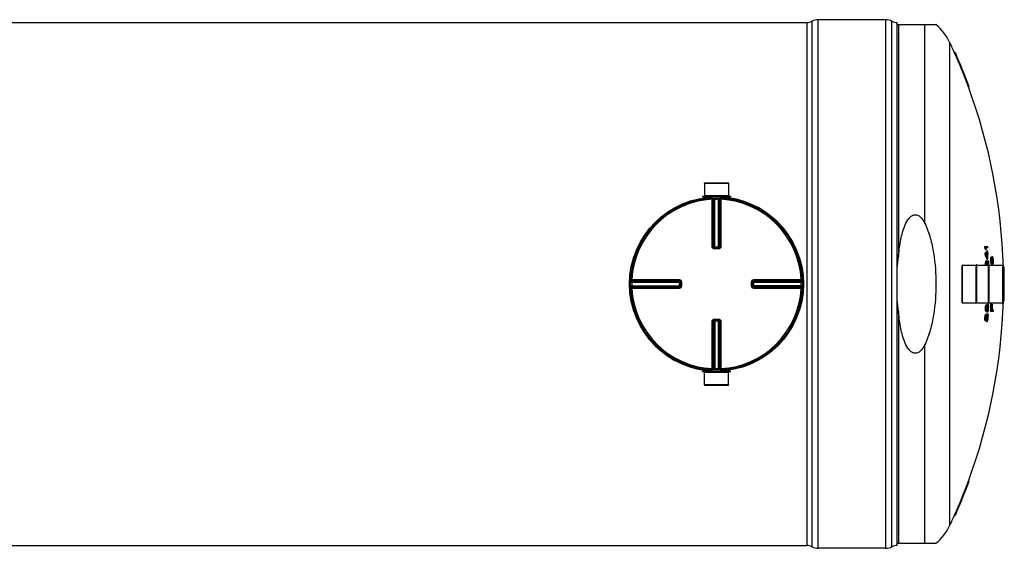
# Model space of a CAD drawing. Header units: millimetres. Extents: x 0 to 420, y 0 to 297.
# Tile 16 of 42: x 196 to 253, y 117 to 147. Entities that reach past the tile are written whole.
import ezdxf

# ---------------------------------------------------------------- set-up
doc = ezdxf.new("R2010")
doc.units = ezdxf.units.MM
doc.header["$LTSCALE"] = 23.1
doc.layers.get('0').update_dxf_attribs({"linetype": 'CONTINUOUS'})
for name, color, linetype in [('01_GLOBAL', 7, 'CONTINUOUS'), ('AXES_REF', 7, 'CONTINUOUS'), ('SURFACES', 7, 'CONTINUOUS')]:
    doc.layers.add(name, color=color, linetype=linetype)

msp = doc.modelspace()

# ---------------------------------------------------------------- linework, layer by layer
at = {"color": 9, "linetype": 'Continuous'}
for p, q in [((241.65, 117.097), (241.65, 147.332)), ((241.994, 117.011), (241.994, 147.418)), ((245.894, 117.011), (245.894, 147.418)), ((246.238, 117.097), (246.238, 147.332)), ((241.344, 147.256), (241.344, 117.174)), ((246.611, 147.132), (246.611, 133.781)), ((248.138, 135.692), (248.138, 147.132)), ((235.462, 137.213), (235.894, 137.213)), ((235.888, 137.148), (235.892, 137.085)), ((236.038, 137.153), (236.039, 137.09)), ((236.251, 137.153), (236.249, 137.09)), ((236.395, 137.213), (236.827, 137.213)), ((236.4, 137.148), (236.397, 137.085)), ((235.892, 134.363), (235.892, 137.085)), ((235.956, 134.362), (235.956, 137.083)), ((235.975, 137.084), (235.975, 134.36)), ((236.039, 134.297), (236.039, 137.09)), ((236.249, 134.297), (236.249, 137.09)), ((236.314, 134.36), (236.314, 137.084)), ((236.332, 137.083), (236.332, 134.362)), ((236.397, 137.085), (236.397, 134.363)), ((235.956, 134.362), (235.975, 134.36)), ((236.023, 134.233), (236.023, 134.297)), ((236.039, 134.36), (236.249, 134.36)), ((236.266, 134.233), (236.266, 134.297)), ((236.314, 134.36), (236.332, 134.362)), ((236.144, 134.233), (236.023, 134.233)), ((236.266, 134.233), (236.144, 134.233)), ((250.295, 131.129), (250.295, 133.3)), ((252.622, 131.129), (252.622, 133.3)), ((231.205, 132.321), (231.269, 132.32)), ((231.205, 132.108), (231.269, 132.11)), ((231.211, 132.47), (231.274, 132.467)), ((231.269, 132.32), (234.062, 132.32)), ((231.269, 132.11), (234.062, 132.11)), ((231.274, 132.467), (233.996, 132.467)), ((231.275, 132.384), (233.999, 132.384)), ((233.999, 132.045), (231.275, 132.045)), ((231.276, 132.403), (233.997, 132.403)), ((233.997, 132.027), (231.276, 132.027)), ((233.999, 132.384), (233.997, 132.403)), ((233.997, 132.027), (233.999, 132.045)), ((233.999, 132.32), (233.999, 132.334)), ((233.999, 132.32), (233.999, 132.11)), ((233.999, 132.11), (233.999, 132.095)), ((234.126, 132.336), (234.062, 132.336)), ((234.126, 132.093), (234.062, 132.093)), ((234.126, 132.336), (234.126, 132.093)), ((238.162, 132.336), (238.226, 132.336)), ((238.162, 132.093), (238.162, 132.336)), ((238.162, 132.093), (238.226, 132.093)), ((238.226, 132.32), (241.02, 132.32)), ((241.02, 132.11), (238.226, 132.11)), ((238.289, 132.32), (238.289, 132.334)), ((238.289, 132.11), (238.289, 132.32)), ((238.289, 132.11), (238.289, 132.095)), ((238.291, 132.403), (238.29, 132.384)), ((238.29, 132.384), (241.014, 132.384)), ((241.014, 132.045), (238.29, 132.045)), ((238.29, 132.045), (238.291, 132.027)), ((238.291, 132.403), (241.013, 132.403)), ((241.013, 132.027), (238.291, 132.027)), ((238.292, 132.467), (241.014, 132.467)), ((241.078, 132.47), (241.014, 132.467)), ((241.083, 132.321), (241.02, 132.32)), ((241.083, 132.108), (241.02, 132.11)), ((231.211, 131.959), (231.274, 131.962)), ((233.996, 131.962), (231.274, 131.962)), ((233.428, 131.962), (233.284, 131.962)), ((241.014, 131.962), (238.292, 131.962)), ((241.078, 131.959), (241.014, 131.962)), ((246.611, 130.648), (246.611, 117.297)), ((235.892, 127.344), (235.892, 130.067)), ((235.975, 130.069), (235.956, 130.067)), ((235.956, 127.346), (235.956, 130.067)), ((235.975, 130.069), (235.975, 127.345)), ((236.023, 130.197), (236.023, 130.132)), ((236.023, 130.197), (236.144, 130.197)), ((236.039, 130.132), (236.039, 127.339)), ((236.249, 130.07), (236.039, 130.07)), ((236.144, 130.197), (236.266, 130.197)), ((236.249, 127.339), (236.249, 130.132)), ((236.266, 130.197), (236.266, 130.132)), ((236.332, 130.067), (236.314, 130.069)), ((236.314, 127.345), (236.314, 130.069)), ((236.332, 130.067), (236.332, 127.346)), ((236.397, 130.067), (236.397, 127.344)), ((248.138, 117.297), (248.138, 128.737)), ((235.894, 127.216), (235.462, 127.216)), ((235.888, 127.281), (235.892, 127.344)), ((236.038, 127.276), (236.039, 127.339)), ((236.251, 127.276), (236.249, 127.339)), ((236.827, 127.216), (236.395, 127.216)), ((236.4, 127.281), (236.397, 127.344))]:
    msp.add_line(p, q, dxfattribs=at)
at = {"color": 7, "linetype": 'Continuous'}
for p, q in [((245.894, 147.418), (241.994, 147.418)), ((183.39, 147.256), (241.344, 147.256)), ((246.544, 117.174), (246.544, 147.256)), ((248.771, 147.132), (246.544, 147.132)), ((249.887, 145.507), (249.844, 145.507)), ((250.678, 143.557), (250.637, 143.557)), ((235.458, 138.019), (236.83, 138.019)), ((235.458, 138.019), (235.462, 137.304)), ((236.83, 138.019), (236.827, 137.304)), ((235.345, 137.272), (236.944, 137.272)), ((235.345, 137.272), (235.345, 137.22)), ((235.345, 137.22), (236.944, 137.22)), ((235.462, 137.304), (236.827, 137.304)), ((235.462, 137.304), (235.494, 137.272)), ((235.462, 137.213), (235.462, 137.173)), ((236.827, 137.304), (236.794, 137.272)), ((236.827, 137.213), (236.827, 137.173)), ((236.944, 137.272), (236.944, 137.22)), ((236.023, 134.297), (236.017, 134.297)), ((236.023, 134.297), (236.266, 134.297)), ((236.272, 134.297), (236.266, 134.297)), ((251.576, 134.372), (251.76, 134.372)), ((251.58, 134.299), (251.621, 134.299)), ((251.765, 134.299), (251.646, 134.299)), ((251.598, 134.006), (251.723, 134.006)), ((251.602, 133.933), (251.643, 133.933)), ((251.607, 134.226), (251.673, 134.226)), ((251.727, 133.933), (251.668, 133.933)), ((251.675, 134.128), (251.734, 134.128)), ((251.741, 134.006), (251.782, 134.006)), ((251.786, 133.933), (251.745, 133.933)), ((251.935, 133.732), (251.975, 133.732)), ((251.944, 133.756), (251.984, 133.756)), ((251.951, 133.769), (251.991, 133.769)), ((251.964, 133.781), (252.026, 133.781)), ((252.002, 133.708), (251.998, 133.711)), ((252.027, 133.72), (252.009, 133.72)), ((250.288, 131.136), (250.288, 133.294)), ((251.114, 133.326), (251.088, 133.326)), ((251.088, 131.103), (251.088, 133.326)), ((251.114, 131.103), (251.114, 133.326)), ((251.628, 133.36), (251.669, 133.36)), ((251.629, 133.433), (251.633, 133.482)), ((251.629, 133.433), (251.669, 133.433)), ((251.63, 133.312), (251.67, 133.312)), ((251.631, 133.3), (251.63, 133.312)), ((251.631, 133.3), (251.63, 133.312)), ((251.633, 133.482), (251.673, 133.482)), ((251.644, 133.531), (251.684, 133.531)), ((251.656, 133.543), (251.702, 133.543)), ((251.669, 133.433), (251.673, 133.482)), ((251.671, 133.3), (251.67, 133.312)), ((251.671, 133.3), (251.67, 133.312)), ((251.691, 133.446), (251.686, 133.409)), ((251.688, 133.41), (251.687, 133.415)), ((251.691, 133.446), (251.719, 133.446)), ((251.705, 133.47), (251.699, 133.47)), ((251.701, 133.641), (251.759, 133.641)), ((251.75, 133.543), (251.805, 133.543)), ((251.829, 133.326), (251.803, 133.326)), ((251.803, 131.103), (251.803, 133.326)), ((251.829, 131.103), (251.829, 133.326)), ((251.924, 133.634), (251.964, 133.634)), ((251.924, 133.561), (251.964, 133.561)), ((251.929, 133.695), (251.969, 133.695)), ((251.93, 133.488), (251.97, 133.488)), ((251.94, 133.427), (251.98, 133.427)), ((251.949, 133.391), (251.989, 133.391)), ((251.961, 133.366), (252.001, 133.366)), ((251.969, 133.354), (252.009, 133.354)), ((251.981, 133.659), (251.977, 133.622)), ((251.982, 133.342), (252.045, 133.342)), ((251.983, 133.5), (251.989, 133.464)), ((252.002, 133.708), (252.042, 133.708)), ((252.011, 133.412), (252.015, 133.415)), ((252.015, 133.415), (252.054, 133.415)), ((252.019, 133.659), (252.059, 133.659)), ((252.026, 133.622), (252.019, 133.659)), ((252.022, 133.403), (252.04, 133.403)), ((252.026, 133.622), (252.066, 133.622)), ((252.031, 133.561), (252.026, 133.622)), ((252.028, 133.464), (252.031, 133.5)), ((252.028, 133.464), (252.067, 133.464)), ((252.031, 133.561), (252.071, 133.561)), ((252.031, 133.5), (252.031, 133.561)), ((252.031, 133.5), (252.071, 133.5)), ((252.066, 133.622), (252.059, 133.659)), ((252.071, 133.561), (252.066, 133.622)), ((252.067, 133.464), (252.071, 133.5)), ((252.071, 133.5), (252.071, 133.561)), ((252.628, 131.136), (252.628, 133.294)), ((252.69, 133.19), (252.651, 133.19)), ((234.062, 132.342), (234.062, 132.342)), ((234.062, 132.342), (234.062, 132.336)), ((234.062, 132.336), (234.062, 132.093)), ((234.062, 132.093), (234.062, 132.087)), ((234.062, 132.087), (234.062, 132.087)), ((238.226, 132.336), (238.227, 132.342)), ((238.226, 132.093), (238.226, 132.336)), ((238.227, 132.087), (238.226, 132.093)), ((252.651, 132.28), (252.704, 132.28)), ((252.704, 132.15), (252.651, 132.15)), ((251.114, 131.103), (251.088, 131.103)), ((251.626, 130.923), (251.666, 130.923)), ((251.637, 130.972), (251.678, 130.972)), ((251.651, 131.008), (251.692, 131.008)), ((251.661, 131.02), (251.701, 131.02)), ((251.685, 130.911), (251.68, 130.874)), ((251.683, 130.874), (251.687, 130.92)), ((251.692, 130.935), (251.685, 130.911)), ((251.699, 130.947), (251.692, 130.935)), ((251.692, 130.935), (251.729, 130.935)), ((251.7, 130.984), (251.737, 130.984)), ((251.701, 130.996), (251.706, 131.016)), ((251.706, 131.016), (251.711, 131.032)), ((251.711, 131.032), (251.751, 131.032)), ((251.724, 131.057), (251.779, 131.057)), ((251.729, 130.935), (251.737, 130.984)), ((251.747, 130.923), (251.742, 130.874)), ((251.747, 130.874), (251.746, 130.914)), ((251.754, 130.959), (251.747, 130.923)), ((251.747, 130.923), (251.786, 130.923)), ((251.754, 130.959), (251.781, 130.959)), ((251.773, 130.984), (251.764, 130.984)), ((251.786, 130.923), (251.781, 130.959)), ((251.787, 130.874), (251.786, 130.923)), ((251.8, 130.984), (251.804, 130.935)), ((251.829, 131.103), (251.803, 131.103)), ((251.933, 131.087), (251.988, 131.087)), ((251.987, 131.039), (252.035, 131.039)), ((252.69, 131.24), (252.651, 131.24)), ((251.592, 130.313), (251.632, 130.313)), ((251.599, 130.374), (251.639, 130.374)), ((251.611, 130.423), (251.651, 130.423)), ((251.618, 130.801), (251.658, 130.801)), ((251.618, 130.752), (251.618, 130.801)), ((251.618, 130.752), (251.659, 130.752)), ((251.623, 130.703), (251.618, 130.752)), ((251.62, 130.862), (251.66, 130.862)), ((251.623, 130.703), (251.663, 130.703)), ((251.626, 130.46), (251.666, 130.46)), ((251.633, 130.655), (251.673, 130.655)), ((251.636, 130.472), (251.676, 130.472)), ((251.645, 130.642), (251.697, 130.642)), ((251.657, 130.362), (251.652, 130.326)), ((251.655, 130.326), (251.66, 130.372)), ((251.655, 130.326), (251.696, 130.326)), ((251.665, 130.387), (251.657, 130.362)), ((251.659, 130.752), (251.658, 130.801)), ((251.663, 130.703), (251.659, 130.752)), ((251.672, 130.399), (251.665, 130.387)), ((251.665, 130.387), (251.702, 130.387)), ((251.674, 130.435), (251.711, 130.435)), ((251.675, 130.448), (251.681, 130.468)), ((251.677, 130.801), (251.678, 130.764)), ((251.678, 130.781), (251.68, 130.801)), ((251.678, 130.764), (251.716, 130.764)), ((251.678, 130.764), (251.683, 130.728)), ((251.68, 130.801), (251.72, 130.801)), ((251.681, 130.468), (251.686, 130.484)), ((251.683, 130.874), (251.723, 130.874)), ((251.683, 130.728), (251.708, 130.728)), ((251.686, 130.484), (251.726, 130.484)), ((251.692, 130.716), (251.698, 130.716)), ((251.699, 130.508), (251.754, 130.508)), ((251.702, 130.387), (251.711, 130.435)), ((251.708, 130.728), (251.716, 130.764)), ((251.713, 130.606), (251.754, 130.606)), ((251.72, 130.374), (251.714, 130.326)), ((251.716, 130.764), (251.72, 130.801)), ((251.718, 130.679), (251.757, 130.679)), ((251.719, 130.326), (251.719, 130.365)), ((251.719, 130.326), (251.759, 130.326)), ((251.728, 130.411), (251.72, 130.374)), ((251.72, 130.374), (251.759, 130.374)), ((251.733, 130.752), (251.725, 130.703)), ((251.727, 130.691), (251.737, 130.728)), ((251.727, 130.691), (251.767, 130.691)), ((251.728, 130.411), (251.755, 130.411)), ((251.739, 130.801), (251.733, 130.752)), ((251.737, 130.728), (251.742, 130.777)), ((251.737, 130.728), (251.777, 130.728)), ((251.747, 130.435), (251.738, 130.435)), ((251.742, 130.777), (251.783, 130.777)), ((251.747, 130.874), (251.787, 130.874)), ((251.759, 130.374), (251.755, 130.411)), ((251.759, 130.326), (251.759, 130.374)), ((251.774, 130.435), (251.777, 130.387)), ((251.777, 130.728), (251.783, 130.777)), ((251.914, 130.649), (252.073, 130.649)), ((251.974, 130.722), (252.007, 130.722)), ((252.022, 130.722), (252.076, 130.722)), ((236.017, 130.132), (236.023, 130.132)), ((236.266, 130.132), (236.023, 130.132)), ((236.266, 130.132), (236.272, 130.132)), ((251.588, 130.252), (251.629, 130.252)), ((251.588, 130.204), (251.588, 130.252)), ((251.588, 130.204), (251.629, 130.204)), ((251.592, 130.155), (251.588, 130.204)), ((251.592, 130.155), (251.632, 130.155)), ((251.601, 130.106), (251.641, 130.106)), ((251.613, 130.094), (251.666, 130.094)), ((251.629, 130.204), (251.629, 130.252)), ((251.632, 130.155), (251.629, 130.204)), ((251.648, 130.233), (251.651, 130.252)), ((251.648, 130.252), (251.648, 130.216)), ((251.648, 130.216), (251.686, 130.216)), ((251.648, 130.216), (251.652, 130.179)), ((251.651, 130.252), (251.691, 130.252)), ((251.652, 130.179), (251.677, 130.179)), ((251.661, 130.167), (251.667, 130.167)), ((251.677, 130.179), (251.686, 130.216)), ((251.681, 130.057), (251.721, 130.057)), ((251.686, 130.216), (251.691, 130.252)), ((251.686, 130.131), (251.726, 130.131)), ((251.703, 130.204), (251.694, 130.155)), ((251.696, 130.143), (251.707, 130.179)), ((251.696, 130.143), (251.736, 130.143)), ((251.709, 130.252), (251.703, 130.204)), ((251.707, 130.179), (251.713, 130.228)), ((251.707, 130.179), (251.747, 130.179)), ((251.713, 130.228), (251.753, 130.228)), ((251.747, 130.179), (251.753, 130.228)), ((236.944, 127.21), (235.345, 127.21)), ((235.345, 127.158), (235.345, 127.21)), ((236.944, 127.158), (235.345, 127.158)), ((235.458, 126.41), (235.462, 127.125)), ((235.462, 127.216), (235.462, 127.256)), ((235.462, 127.125), (235.494, 127.158)), ((236.827, 127.125), (235.462, 127.125)), ((236.827, 127.125), (236.794, 127.158)), ((236.827, 127.216), (236.827, 127.256)), ((236.83, 126.41), (236.827, 127.125)), ((236.944, 127.158), (236.944, 127.21)), ((236.83, 126.41), (235.458, 126.41)), ((250.678, 120.872), (250.637, 120.872)), ((249.887, 118.922), (249.844, 118.922)), ((246.544, 117.297), (248.771, 117.297)), ((183.39, 117.174), (241.344, 117.174)), ((245.894, 117.011), (241.994, 117.011))]:
    msp.add_line(p, q, dxfattribs=at)
at = {"color": 9, "linetype": 'Continuous'}
for points in [[(231.274, 132.467), (231.385, 132.467), (231.493, 132.467)], [(231.597, 132.467), (231.699, 132.467), (231.798, 132.467), (231.895, 132.467), (231.988, 132.467), (232.079, 132.467), (232.167, 132.467), (232.252, 132.467), (232.335, 132.467), (232.416, 132.467), (232.494, 132.467), (232.571, 132.467), (232.646, 132.467), (232.72, 132.467), (232.793, 132.467), (232.864, 132.467), (232.935, 132.467)], [(233.579, 132.467), (233.656, 132.467), (233.737, 132.467), (233.82, 132.467), (233.907, 132.467), (233.996, 132.467)], [(232.646, 131.962), (232.571, 131.962), (232.494, 131.962), (232.415, 131.962), (232.335, 131.962), (232.252, 131.962), (232.166, 131.962), (232.078, 131.962), (231.988, 131.962), (231.894, 131.962), (231.798, 131.962), (231.699, 131.962), (231.597, 131.962), (231.492, 131.962)], [(233.996, 131.962), (233.907, 131.962), (233.82, 131.962), (233.736, 131.962), (233.656, 131.962), (233.578, 131.962), (233.502, 131.962)]]:
    msp.add_lwpolyline(points, dxfattribs=at)
at = {"color": 7, "linetype": 'Continuous'}
msp.add_circle((236.144, 132.215), 4.94, dxfattribs=at)
for centre, radius, start, end in [((241.344, 147.906), 0.65, 270, 298.0725), ((241.994, 146.687), 0.731, 90, 118.0725), ((245.894, 146.687), 0.731, 61.9275, 90), ((246.544, 147.906), 0.65, 241.9275, 270), ((219.94, 132.215), 32.726, 20.2792, 23.9652), ((219.94, 132.215), 32.765, 20.254, 23.9349), ((235.455, 137.213), 0.0065, 0, 90), ((236.833, 137.213), 0.0065, 90, 180), ((236.144, 132.215), 5.005, 358.7464, 82.16), ((219.94, 132.215), 31.709, 3.7684, 3.9009), ((237.529, 129.091), 14.985, 20.0372, 20.335), ((219.94, 132.215), 31.749, 3.7637, 3.8959), ((237.554, 129.092), 15, 20.0137, 20.3113), ((237.588, 129.152), 14.97, 19.8098, 20.1076), ((219.94, 132.215), 31.893, 3.7467, 3.8784), ((219.94, 132.215), 31.709, 3.1066, 3.2389), ((237.142, 128.902), 15.31, 18.0301, 19.1851), ((219.94, 132.215), 31.749, 3.1026, 3.2348), ((237.166, 128.902), 15.326, 18.0088, 19.1625), ((237.08, 128.948), 15.416, 18.0544, 18.8662), ((219.94, 132.215), 31.793, 3.2304, 3.4504), ((219.94, 132.215), 31.793, 2.982, 3.0984), ((219.94, 132.215), 31.833, 3.2263, 3.446), ((219.94, 132.215), 31.833, 2.7211, 3.0945), ((219.94, 132.215), 31.851, 3.2245, 3.4441), ((219.94, 132.215), 31.851, 2.5659, 3.0927), ((219.94, 132.215), 31.893, 3.0887, 3.2203), ((236.051, 136.378), 16.103, 350.409, 350.5409), ((245.057, 136.35), 7.36, 339.161, 339.3639), ((247.938, 136.116), 4.65, 329.5031, 329.6772), ((249.673, 136.064), 3.234, 314.7943, 315.1), ((236.071, 136.378), 16.122, 350.4207, 350.5525), ((245.089, 136.35), 7.366, 339.1847, 339.3874), ((247.975, 136.115), 4.652, 329.5343, 329.7083), ((249.713, 136.061), 3.232, 314.83, 315.1356), ((250.025, 136.107), 3.104, 309.3725, 309.7258), ((249.596, 131.17), 3.567, 46.7666, 47.0531), ((249.942, 131.052), 3.386, 51.6658, 51.9995), ((247.8, 130.981), 5.073, 33.1616, 33.3262), ((244.87, 130.515), 7.876, 24.1108, 24.3052), ((235.867, 129.726), 16.68, 13.7663, 13.8956), ((250.295, 133.294), 0.0065, 90, 180), ((220.832, 133.586), 30.797, 359.5809, 359.7169), ((219.94, 132.215), 31.709, 1.9824, 2.0705), ((235.755, 136.969), 16.256, 347.6159, 347.7917), ((248.297, 136.844), 4.709, 315.2884, 315.4967), ((220.833, 133.586), 30.836, 359.5814, 359.7173), ((219.94, 132.215), 31.749, 1.9798, 2.0679), ((235.776, 136.968), 16.275, 347.6311, 347.8067), ((248.337, 136.84), 4.707, 315.3247, 315.533), ((221.211, 133.835), 30.478, 359.0854, 359.2), ((219.94, 132.215), 31.765, 1.9583, 2.0448), ((233.847, 128.717), 18.448, 14.3865, 14.7377), ((241.439, 137.001), 10.85, 340.8698, 341.006), ((248.128, 129.748), 5.213, 46.5224, 46.7174), ((244.165, 129.327), 8.603, 28.6023, 28.7874), ((241.109, 129.062), 11.51, 22.7175, 22.8491), ((233.86, 128.715), 18.475, 14.3691, 14.8352), ((233.655, 128.765), 18.682, 14.0506, 14.704), ((219.94, 132.215), 31.838, 2.1111, 2.3914), ((219.94, 132.215), 31.878, 1.9512, 2.3883), ((219.94, 132.215), 31.893, 1.9972, 2.3872), ((228.627, 135.626), 23.382, 355.1129, 355.2628), ((220.84, 133.376), 31.085, 0.3413, 0.4761), ((220.835, 131.129), 31.184, 4.3397, 4.4745), ((228.498, 129.512), 23.767, 9.4814, 9.6304), ((235.787, 129.339), 16.662, 14.0728, 14.2025), ((244.739, 130.041), 7.951, 24.7269, 24.9204), ((247.68, 130.486), 5.159, 33.7691, 33.9321), ((228.638, 135.626), 23.411, 355.119, 355.2687), ((220.841, 133.376), 31.123, 0.3409, 0.4755), ((220.836, 131.129), 31.223, 4.3343, 4.4689), ((249.506, 130.668), 3.645, 47.202, 47.4848), ((228.509, 129.512), 23.796, 9.4698, 9.6186), ((221.223, 133.588), 30.755, 359.95, 0.0635), ((221.214, 130.948), 30.874, 4.7418, 4.8553), ((235.808, 129.339), 16.681, 14.056, 14.1855), ((241.925, 136.424), 10.429, 344.6278, 344.9054), ((241.598, 129.734), 11.04, 19.4741, 19.7426), ((244.772, 130.042), 7.956, 24.6998, 24.8932), ((247.718, 130.488), 5.16, 33.7362, 33.8991), ((241.639, 130.065), 10.985, 19.0963, 19.3656), ((249.881, 130.647), 3.49, 52.1503, 52.4775), ((249.546, 130.671), 3.642, 47.1665, 47.4493), ((241.974, 136.1), 10.394, 345.031, 345.309), ((250.11, 135.71), 3.008, 309.9113, 310.2717), ((241.668, 130.066), 10.995, 19.0743, 19.3433), ((249.796, 135.568), 3.164, 315.2929, 315.6026), ((242.002, 136.099), 10.404, 345.0487, 345.3264), ((248.083, 135.632), 4.58, 330.1738, 330.3494), ((245.204, 135.888), 7.309, 339.819, 340.0224), ((228.543, 129.804), 23.844, 9.2453, 9.3937), ((236.137, 135.996), 16.147, 350.7164, 350.8479), ((220.84, 131.225), 31.33, 4.276, 4.4101), ((228.673, 135.337), 23.483, 355.3366, 355.4858), ((220.845, 133.279), 31.239, 0.383, 0.5171), ((252.622, 133.294), 0.0065, 0, 90), ((219.94, 132.215), 32.726, 0.1138, 1.7073), ((219.94, 132.215), 32.765, 0.1137, 1.7052), ((236.144, 132.215), 5.005, 178.7464, 262.1599), ((219.94, 132.215), 32.711, 359.8861, 0.1139), ((219.94, 132.215), 32.726, 358.2927, 359.8862), ((219.94, 132.215), 32.75, 359.8863, 0.1137), ((219.94, 132.215), 32.765, 358.2948, 359.8863), ((250.295, 131.136), 0.0065, 180, 270), ((221.198, 133.748), 30.559, 354.5801, 354.6949), ((231.264, 135.73), 20.921, 346.7161, 346.8533), ((239.53, 135.63), 12.973, 338.9569, 339.1298), ((246.907, 134.852), 6.106, 320.9825, 321.1295), ((221.2, 133.748), 30.597, 354.587, 354.7016), ((231.28, 135.73), 20.945, 346.7324, 346.8694), ((239.557, 135.629), 12.985, 338.9812, 339.154), ((246.945, 134.849), 6.106, 321.018, 321.165), ((219.94, 132.215), 31.784, 357.7145, 357.8464), ((244.235, 135.039), 8.482, 331.8145, 332.0012), ((221.203, 133.7), 30.651, 354.7103, 354.8247), ((235.544, 135.671), 16.858, 343.8577, 344.0301), ((244.269, 135.037), 8.486, 331.8447, 332.0312), ((241.183, 135.312), 11.433, 337.621, 337.753), ((241.567, 127.618), 10.747, 18.1158, 18.2526), ((244.651, 127.821), 7.828, 24.2242, 24.42), ((235.876, 127.748), 16.25, 11.4869, 11.6623), ((221.216, 130.689), 30.589, 0.3467, 0.4609), ((219.94, 132.215), 32.013, 357.1959, 357.9819), ((219.94, 132.215), 32.053, 357.1994, 357.9844), ((219.94, 132.215), 32.068, 357.3316, 357.9854), ((219.94, 132.215), 32.102, 357.3344, 357.9004), ((219.94, 132.215), 32.117, 357.3356, 357.9014), ((252.622, 131.136), 0.0065, 270, 360), ((219.94, 132.215), 31.709, 356.4522, 356.5625), ((221.193, 133.727), 30.59, 353.5932, 353.708), ((231.196, 135.549), 21.048, 345.7688, 345.9057), ((239.424, 135.327), 13.137, 338.0819, 338.2537), ((219.94, 132.215), 31.709, 357.4446, 357.5548), ((235.774, 127.344), 16.2, 11.7908, 11.967), ((246.814, 134.445), 6.248, 320.3665, 320.5115), ((219.94, 132.215), 31.749, 356.4567, 356.5669), ((221.194, 133.727), 30.629, 353.6012, 353.7159), ((248.309, 127.389), 4.66, 44.2887, 44.4985), ((231.212, 135.548), 21.072, 345.7862, 345.9229), ((219.94, 132.215), 31.768, 356.4589, 356.591), ((239.451, 135.326), 13.148, 338.1072, 338.2788), ((219.94, 132.215), 31.772, 356.4592, 356.5913), ((219.94, 132.215), 31.749, 357.4479, 357.5579), ((235.795, 127.344), 16.219, 11.7763, 11.9523), ((246.852, 134.442), 6.247, 320.4023, 320.5472), ((219.94, 132.215), 31.784, 356.7247, 356.8567), ((248.349, 127.392), 4.657, 44.2524, 44.4621), ((219.94, 132.215), 31.768, 357.4494, 357.5814), ((219.94, 132.215), 31.772, 357.4497, 357.5817), ((247.262, 127.53), 5.456, 35.7255, 35.8833), ((244.131, 134.666), 8.635, 331.0324, 331.2171), ((219.94, 132.215), 31.812, 356.4637, 356.5956), ((221.197, 133.678), 30.682, 353.7262, 353.8407), ((248.109, 134.469), 5.246, 313.1578, 313.3521), ((246.943, 134.572), 6.122, 320.9542, 321.1009), ((219.94, 132.215), 31.83, 356.4657, 356.5976), ((235.479, 135.551), 16.954, 343.2147, 343.3867), ((235.456, 135.425), 17.004, 342.937, 343.1087), ((219.94, 132.215), 31.814, 357.1015, 357.2282), ((219.94, 132.215), 31.835, 356.4223, 356.5981), ((247.052, 134.354), 5.938, 321.7882, 321.9195), ((219.94, 132.215), 31.812, 357.4529, 357.5847), ((244.165, 134.664), 8.64, 331.0631, 331.2476), ((241.077, 134.984), 11.592, 336.7643, 336.8954), ((219.94, 132.215), 31.83, 357.4543, 357.5861), ((219.94, 132.215), 31.835, 357.4108, 357.5865), ((241.618, 127.266), 10.614, 17.2333, 17.3711), ((219.94, 132.215), 31.875, 356.4268, 356.6024), ((219.94, 132.215), 31.854, 357.1051, 357.2368), ((248.257, 134.226), 5.034, 314.0045, 314.2038), ((244.701, 127.425), 7.698, 23.415, 23.6128), ((247.089, 134.352), 5.94, 321.8052, 321.9546), ((235.914, 127.483), 16.133, 10.545, 10.7211), ((242.411, 134.9), 10.289, 335.4077, 335.6315), ((235.542, 135.441), 16.906, 343.6818, 343.8109), ((219.94, 132.215), 31.893, 356.4288, 356.6043), ((221.215, 130.667), 30.564, 359.36, 359.4743), ((219.94, 132.215), 31.875, 357.4141, 357.5895), ((228.405, 135.2), 23.816, 348.9979, 349.1472), ((221.205, 133.63), 30.728, 354.5574, 354.6715), ((219.94, 132.215), 31.893, 357.4155, 357.5908), ((219.94, 132.215), 32.171, 357.2097, 357.3401), ((235.811, 127.08), 16.077, 10.8481, 11.0251), ((248.329, 126.944), 4.55, 43.8054, 44.0184), ((235.832, 127.081), 16.096, 10.8347, 11.0114), ((248.369, 126.948), 4.548, 43.769, 43.982), ((247.295, 127.1), 5.336, 35.094, 35.2541), ((248.022, 134.046), 5.375, 312.6701, 312.8614), ((246.845, 134.165), 6.264, 320.3351, 320.4798), ((235.385, 135.308), 17.104, 342.296, 342.4673), ((219.94, 132.215), 31.814, 356.112, 356.2388), ((246.955, 133.942), 6.075, 321.1553, 321.2848), ((219.94, 132.215), 31.854, 356.1169, 356.2488), ((248.17, 133.799), 5.158, 313.5027, 313.699), ((246.992, 133.94), 6.076, 321.1727, 321.3201), ((242.299, 134.555), 10.447, 334.5742, 334.796), ((235.45, 135.196), 17.052, 342.7609, 342.8895), ((228.354, 135.063), 23.916, 348.0386, 348.1878), ((221.199, 133.609), 30.758, 353.5754, 353.6896), ((235.455, 127.216), 0.0065, 270, 360), ((236.833, 127.216), 0.0065, 180, 270), ((219.94, 132.215), 32.726, 336.0348, 339.7208), ((219.94, 132.215), 32.765, 336.0651, 339.746), ((241.344, 116.524), 0.65, 61.9275, 90), ((241.994, 117.742), 0.731, 241.9275, 270), ((245.894, 117.742), 0.731, 270, 298.0725), ((246.544, 116.524), 0.65, 90, 118.0725)]:
    msp.add_arc(centre, radius, start, end, dxfattribs=at)
at = {"color": 9, "linetype": 'Continuous'}
for centre, radius, start, end in [((236.144, 132.215), 4.877, 92.9675, 177.0325), ((236.209, 132.216), 4.874, 92.7532, 92.9681), ((236.144, 132.218), 4.873, 88.764, 90), ((236.08, 132.216), 4.874, 87.0319, 87.2468), ((236.144, 132.215), 4.877, 2.9675, 87.0325), ((236.021, 134.413), 0.116, 260.8824, 264.1453), ((236.023, 134.43), 0.133, 264.1297, 267.3759), ((236.016, 136.556), 2.197, 270.2015, 270.435), ((236.272, 136.556), 2.197, 269.565, 269.7941), ((236.248, 134.362), 0.0668, 285.3408, 292.579), ((236.248, 134.362), 0.0667, 292.5652, 299.8139), ((236.141, 132.215), 4.874, 178.7642, 181.2358), ((236.144, 132.15), 4.875, 177.0319, 177.2468), ((236.144, 132.279), 4.875, 182.7532, 182.9681), ((233.997, 132.11), 0.0667, 330.1861, 337.4348), ((233.997, 132.111), 0.0668, 337.421, 344.6592), ((233.993, 132.094), 0.0692, 345.0434, 349.8287), ((233.998, 132.11), 0.0655, 344.6659, 348.0155), ((233.994, 132.094), 0.0676, 349.8255, 354.4686), ((238.342, 132.338), 0.116, 170.8824, 174.1453), ((238.36, 132.336), 0.133, 174.1297, 177.3759), ((238.292, 132.319), 0.0668, 157.421, 164.6592), ((238.292, 132.319), 0.0667, 150.1861, 157.4348), ((236.145, 132.15), 4.875, 2.7532, 2.9681), ((236.145, 132.279), 4.875, 357.0319, 357.2468), ((236.147, 132.215), 4.874, 358.7642, 1.2358), ((236.144, 132.215), 4.877, 182.9675, 267.0325), ((236.144, 132.215), 4.877, 272.9675, 357.0325), ((236.04, 130.067), 0.0667, 112.5652, 119.8139), ((236.04, 130.067), 0.0668, 105.3408, 112.579), ((236.016, 127.873), 2.197, 89.565, 89.7941), ((236.272, 127.873), 2.197, 90.2015, 90.435), ((236.265, 129.999), 0.133, 84.1297, 87.3759), ((236.267, 130.016), 0.116, 80.8824, 84.1453), ((236.209, 132.213), 4.874, 267.0319, 267.2468), ((236.144, 132.211), 4.873, 268.764, 270), ((236.08, 132.213), 4.874, 272.7532, 272.9681)]:
    msp.add_arc(centre, radius, start, end, dxfattribs=at)
for points in [[(235.888, 137.148), (235.92, 137.15), (235.956, 137.115), (235.956, 137.083)], [(235.907, 137.149), (235.938, 137.15), (235.974, 137.115), (235.975, 137.084)], [(236.381, 137.149), (236.35, 137.15), (236.314, 137.115), (236.314, 137.084)], [(236.4, 137.148), (236.369, 137.15), (236.332, 137.115), (236.332, 137.083)], [(236.039, 137.09), (236.074, 137.091), (236.109, 137.092), (236.144, 137.091)], [(235.975, 134.36), (235.975, 134.333), (235.999, 134.302), (236.026, 134.297)], [(236.332, 134.362), (236.332, 134.332), (236.301, 134.3), (236.272, 134.297)], [(236.282, 134.304), (236.3, 134.315), (236.314, 134.339), (236.314, 134.36)], [(231.21, 132.452), (231.208, 132.421), (231.243, 132.384), (231.275, 132.384)], [(231.21, 131.977), (231.208, 132.009), (231.243, 132.045), (231.275, 132.045)], [(231.211, 132.47), (231.209, 132.439), (231.244, 132.402), (231.276, 132.403)], [(231.211, 131.959), (231.209, 131.99), (231.244, 132.027), (231.276, 132.027)], [(233.997, 132.403), (234.026, 132.403), (234.059, 132.372), (234.062, 132.342)], [(234.06, 132.076), (234.053, 132.05), (234.024, 132.027), (233.997, 132.027)], [(233.999, 132.384), (234.026, 132.384), (234.056, 132.359), (234.062, 132.333)], [(234.055, 132.077), (234.044, 132.059), (234.02, 132.045), (233.999, 132.045)], [(238.29, 132.045), (238.263, 132.045), (238.232, 132.07), (238.226, 132.097)], [(238.291, 132.027), (238.262, 132.027), (238.229, 132.058), (238.227, 132.087)], [(238.234, 132.352), (238.244, 132.371), (238.268, 132.384), (238.29, 132.384)], [(241.078, 132.47), (241.079, 132.439), (241.044, 132.403), (241.013, 132.403)], [(241.078, 131.959), (241.079, 131.99), (241.044, 132.027), (241.013, 132.027)], [(241.079, 132.452), (241.08, 132.421), (241.045, 132.384), (241.014, 132.384)], [(241.079, 131.977), (241.08, 132.009), (241.045, 132.045), (241.014, 132.045)], [(235.956, 130.067), (235.956, 130.097), (235.987, 130.129), (236.017, 130.132)], [(236.007, 130.125), (235.988, 130.114), (235.975, 130.091), (235.975, 130.069)], [(236.314, 130.069), (236.314, 130.096), (236.289, 130.127), (236.262, 130.133)], [(235.888, 127.281), (235.92, 127.28), (235.956, 127.315), (235.956, 127.346)], [(235.907, 127.28), (235.938, 127.279), (235.974, 127.314), (235.975, 127.345)], [(236.249, 127.339), (236.214, 127.338), (236.179, 127.338), (236.144, 127.339)], [(236.381, 127.28), (236.35, 127.279), (236.314, 127.314), (236.314, 127.345)], [(236.4, 127.281), (236.369, 127.28), (236.332, 127.315), (236.332, 127.346)]]:
    msp.add_open_spline(points, degree=3, dxfattribs=at)
for points, knots in [([(235.956, 137.083), (235.954, 137.084), (235.932, 137.084), (235.911, 137.085), (235.892, 137.085)], [0, 0, 0, 0, 0.109199, 1, 1, 1, 1]), ([(235.975, 137.084), (235.978, 137.085), (235.993, 137.088), (236.008, 137.088), (236.02, 137.088)], [0, 0, 0, 0, 0.258917, 1, 1, 1, 1]), ([(236.249, 137.09), (236.262, 137.09), (236.27, 137.089), (236.303, 137.087), (236.294, 137.086), (236.292, 137.086)], [0, 0, 0, 0, 0.700251, 0.885328, 1, 1, 1, 1]), ([(236.397, 137.085), (236.389, 137.085), (236.368, 137.084), (236.346, 137.086), (236.332, 137.083)], [0, 0, 0, 0, 0.353705, 1, 1, 1, 1]), ([(235.892, 134.363), (235.899, 134.363), (235.921, 134.362), (235.942, 134.363), (235.956, 134.362)], [0, 0, 0, 0, 0.353802, 1, 1, 1, 1]), ([(236.023, 134.233), (235.989, 134.233), (235.92, 134.26), (235.892, 134.329), (235.892, 134.363)], [0, 0, 0, 0, 0.501179, 1, 1, 1, 1]), ([(236.003, 134.298), (235.993, 134.3), (235.967, 134.305), (235.976, 134.332), (235.982, 134.34)], [0, 0, 0, 0, 0.491684, 1, 1, 1, 1]), ([(235.975, 134.36), (235.976, 134.36), (235.993, 134.36), (236.009, 134.36), (236.024, 134.36)], [0, 0, 0, 0, 0.107688, 1, 1, 1, 1]), ([(236.314, 134.36), (236.312, 134.36), (236.296, 134.36), (236.279, 134.36), (236.265, 134.36)], [0, 0, 0, 0, 0.107674, 1, 1, 1, 1]), ([(236.397, 134.363), (236.397, 134.329), (236.368, 134.26), (236.299, 134.233), (236.266, 134.233)], [0, 0, 0, 0, 0.499867, 1, 1, 1, 1]), ([(236.397, 134.363), (236.389, 134.363), (236.368, 134.362), (236.346, 134.363), (236.332, 134.362)], [0, 0, 0, 0, 0.353802, 1, 1, 1, 1]), ([(231.269, 132.32), (231.269, 132.333), (231.27, 132.34), (231.272, 132.373), (231.272, 132.364), (231.272, 132.362)], [0, 0, 0, 0, 0.700251, 0.885328, 1, 1, 1, 1]), ([(231.275, 132.045), (231.273, 132.049), (231.271, 132.064), (231.271, 132.079), (231.271, 132.09)], [0, 0, 0, 0, 0.258917, 1, 1, 1, 1]), ([(231.274, 132.467), (231.274, 132.459), (231.275, 132.438), (231.273, 132.416), (231.276, 132.403)], [0, 0, 0, 0, 0.353705, 1, 1, 1, 1]), ([(231.276, 132.027), (231.275, 132.024), (231.275, 132.003), (231.274, 131.981), (231.274, 131.962)], [0, 0, 0, 0, 0.109199, 1, 1, 1, 1]), ([(233.996, 132.467), (233.996, 132.459), (233.997, 132.438), (233.996, 132.416), (233.997, 132.403)], [0, 0, 0, 0, 0.353799, 1, 1, 1, 1]), ([(233.996, 132.467), (234.03, 132.467), (234.099, 132.439), (234.126, 132.369), (234.126, 132.336)], [0, 0, 0, 0, 0.499925, 1, 1, 1, 1]), ([(234.126, 132.093), (234.126, 132.06), (234.099, 131.99), (234.03, 131.962), (233.996, 131.962)], [0, 0, 0, 0, 0.500075, 1, 1, 1, 1]), ([(233.996, 131.962), (233.996, 131.97), (233.997, 131.991), (233.996, 132.013), (233.997, 132.027)], [0, 0, 0, 0, 0.353802, 1, 1, 1, 1]), ([(233.999, 132.334), (233.999, 132.343), (233.999, 132.349), (233.999, 132.366), (233.999, 132.358), (233.999, 132.355)], [0, 0, 0, 0, 0.693585, 0.792877, 1, 1, 1, 1]), ([(233.999, 132.095), (233.999, 132.087), (233.999, 132.08), (233.999, 132.063), (233.999, 132.071), (233.999, 132.074)], [0, 0, 0, 0, 0.693616, 0.794058, 1, 1, 1, 1]), ([(238.162, 132.336), (238.162, 132.369), (238.19, 132.439), (238.259, 132.467), (238.292, 132.467)], [0, 0, 0, 0, 0.501179, 1, 1, 1, 1]), ([(238.292, 131.962), (238.259, 131.962), (238.189, 131.99), (238.162, 132.06), (238.162, 132.093)], [0, 0, 0, 0, 0.499867, 1, 1, 1, 1]), ([(238.228, 132.356), (238.23, 132.366), (238.235, 132.392), (238.262, 132.383), (238.27, 132.377)], [0, 0, 0, 0, 0.491684, 1, 1, 1, 1]), ([(238.289, 132.334), (238.289, 132.342), (238.289, 132.349), (238.289, 132.366), (238.29, 132.358), (238.29, 132.355)], [0, 0, 0, 0, 0.693616, 0.794058, 1, 1, 1, 1]), ([(238.289, 132.095), (238.289, 132.087), (238.289, 132.08), (238.289, 132.063), (238.29, 132.071), (238.29, 132.074)], [0, 0, 0, 0, 0.693585, 0.792877, 1, 1, 1, 1]), ([(238.292, 132.467), (238.292, 132.459), (238.292, 132.438), (238.293, 132.416), (238.291, 132.403)], [0, 0, 0, 0, 0.353802, 1, 1, 1, 1]), ([(238.292, 131.962), (238.292, 131.97), (238.292, 131.991), (238.293, 132.013), (238.291, 132.027)], [0, 0, 0, 0, 0.353802, 1, 1, 1, 1]), ([(241.013, 132.403), (241.013, 132.405), (241.014, 132.426), (241.014, 132.448), (241.014, 132.467)], [0, 0, 0, 0, 0.109199, 1, 1, 1, 1]), ([(241.014, 131.962), (241.014, 131.97), (241.014, 131.991), (241.016, 132.013), (241.013, 132.027)], [0, 0, 0, 0, 0.353705, 1, 1, 1, 1]), ([(241.014, 132.384), (241.015, 132.381), (241.017, 132.366), (241.017, 132.35), (241.017, 132.339)], [0, 0, 0, 0, 0.258917, 1, 1, 1, 1]), ([(241.02, 132.11), (241.019, 132.097), (241.019, 132.089), (241.016, 132.056), (241.016, 132.065), (241.016, 132.067)], [0, 0, 0, 0, 0.700251, 0.885328, 1, 1, 1, 1]), ([(235.892, 130.067), (235.892, 130.1), (235.92, 130.169), (235.989, 130.197), (236.023, 130.197)], [0, 0, 0, 0, 0.499867, 1, 1, 1, 1]), ([(235.892, 130.067), (235.899, 130.067), (235.921, 130.067), (235.942, 130.066), (235.956, 130.067)], [0, 0, 0, 0, 0.353802, 1, 1, 1, 1]), ([(235.975, 130.069), (235.976, 130.069), (235.993, 130.069), (236.009, 130.07), (236.024, 130.07)], [0, 0, 0, 0, 0.107674, 1, 1, 1, 1]), ([(236.314, 130.069), (236.312, 130.069), (236.296, 130.069), (236.279, 130.07), (236.265, 130.07)], [0, 0, 0, 0, 0.107688, 1, 1, 1, 1]), ([(236.266, 130.197), (236.299, 130.197), (236.369, 130.169), (236.397, 130.1), (236.397, 130.067)], [0, 0, 0, 0, 0.501179, 1, 1, 1, 1]), ([(236.286, 130.131), (236.295, 130.129), (236.322, 130.124), (236.313, 130.097), (236.306, 130.089)], [0, 0, 0, 0, 0.491684, 1, 1, 1, 1]), ([(236.397, 130.067), (236.389, 130.067), (236.368, 130.067), (236.346, 130.066), (236.332, 130.067)], [0, 0, 0, 0, 0.353802, 1, 1, 1, 1]), ([(235.892, 127.344), (235.899, 127.344), (235.921, 127.345), (235.943, 127.343), (235.956, 127.346)], [0, 0, 0, 0, 0.353705, 1, 1, 1, 1]), ([(236.039, 127.339), (236.026, 127.34), (236.019, 127.34), (235.985, 127.343), (235.995, 127.343), (235.997, 127.343)], [0, 0, 0, 0, 0.700251, 0.885328, 1, 1, 1, 1]), ([(236.314, 127.345), (236.31, 127.344), (236.295, 127.341), (236.28, 127.341), (236.269, 127.342)], [0, 0, 0, 0, 0.258917, 1, 1, 1, 1]), ([(236.332, 127.346), (236.334, 127.345), (236.356, 127.345), (236.377, 127.344), (236.397, 127.344)], [0, 0, 0, 0, 0.109199, 1, 1, 1, 1])]:
    msp.add_open_spline(points, degree=3, knots=knots, dxfattribs=at)
at = {"color": 7, "linetype": 'Continuous'}
for points, knots in [([(246.611, 133.781), (246.638, 134.075), (246.692, 134.515), (246.816, 135.092), (246.946, 135.515), (247.105, 135.851), (247.291, 136.081), (247.451, 136.185), (247.599, 136.205), (247.745, 136.174), (247.899, 136.063), (248.035, 135.888), (248.106, 135.759), (248.138, 135.692)], [0, 0, 0, 0, 0.250391, 0.375603, 0.500775, 0.625756, 0.688244, 0.750356, 0.781544, 0.812739, 0.87492, 0.937423, 1, 1, 1, 1]), ([(248.138, 135.692), (248.267, 135.425), (248.466, 134.863), (248.71, 133.701), (248.771, 132.808), (248.771, 132.215)], [0, 0, 0, 0, 0.249926, 0.500034, 1, 1, 1, 1]), ([(248.771, 132.215), (248.771, 131.622), (248.71, 130.729), (248.466, 129.567), (248.267, 129.004), (248.138, 128.737)], [0, 0, 0, 0, 0.499966, 0.750074, 1, 1, 1, 1]), ([(248.138, 128.737), (248.106, 128.671), (248.035, 128.541), (247.899, 128.366), (247.745, 128.255), (247.599, 128.225), (247.451, 128.244), (247.291, 128.349), (247.105, 128.578), (246.946, 128.915), (246.816, 129.337), (246.692, 129.915), (246.638, 130.354), (246.611, 130.648)], [0, 0, 0, 0, 0.062577, 0.12508, 0.187261, 0.218456, 0.249644, 0.311756, 0.374244, 0.499225, 0.624397, 0.749609, 1, 1, 1, 1])]:
    msp.add_open_spline(points, degree=3, knots=knots, dxfattribs=at)
for points in [[(246.544, 133.128), (246.568, 133.345), (246.591, 133.563), (246.611, 133.781)], [(246.611, 130.648), (246.591, 130.866), (246.568, 131.084), (246.544, 131.302)]]:
    msp.add_open_spline(points, degree=3, dxfattribs=at)
at = {"layer": '01_GLOBAL', "color": 7, "linetype": 'Continuous'}
msp.add_circle((236.144, 132.215), 5.005, dxfattribs=at)
at = {"layer": 'AXES_REF', "color": 9, "linetype": 'Continuous'}
msp.add_line((249.577, 118.337), (249.577, 146.093), dxfattribs=at)
at = {"layer": 'AXES_REF', "color": 7, "linetype": 'Continuous'}
for p, q in [((235.462, 138.032), (236.827, 138.032)), ((235.462, 138.019), (235.462, 138.032)), ((236.827, 138.019), (236.827, 138.032)), ((250.295, 133.3), (251.088, 133.3)), ((251.114, 133.3), (251.803, 133.3)), ((251.829, 133.3), (252.622, 133.3)), ((250.295, 131.129), (251.088, 131.129)), ((251.114, 131.129), (251.803, 131.129)), ((251.829, 131.129), (252.622, 131.129)), ((235.462, 126.41), (235.462, 126.397)), ((235.462, 126.397), (236.827, 126.397)), ((236.827, 126.41), (236.827, 126.397))]:
    msp.add_line(p, q, dxfattribs=at)
for centre, radius, start, end in [((246.869, 144.825), 2.99, 25.0919, 50.5103), ((219.94, 132.215), 32.726, 23.9651, 25.0919), ((219.94, 132.215), 32.726, 1.7073, 20.2792), ((219.94, 132.215), 32.726, 339.7208, 358.2927), ((219.94, 132.215), 32.726, 334.9081, 336.0349), ((246.869, 119.605), 2.99, 309.4897, 334.9081)]:
    msp.add_arc(centre, radius, start, end, dxfattribs=at)
at = {"layer": 'SURFACES', "color": 7, "linetype": 'Continuous'}
msp.add_arc((219.94, 132.215), 32.765, 359.8863, 0.1137, dxfattribs=at)

doc.saveas('drawing.dxf')
